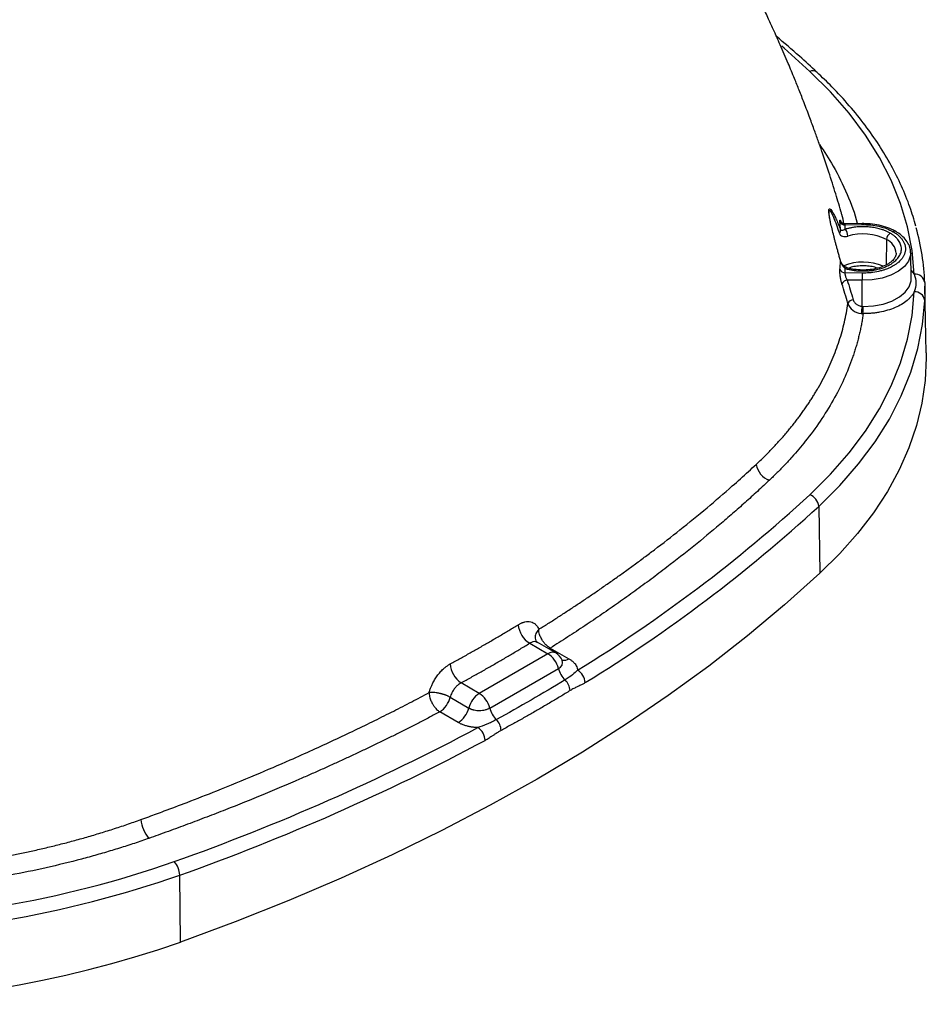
# Model space of a CAD drawing. Header units: millimetres. Extents: x 6 to 1356, y 6 to 1007.
# Tile 20 of 21: x 1153 to 1326, y 677 to 865. Entities that reach past the tile are written whole.
import ezdxf

# ---------------------------------------------------------------- set-up
doc = ezdxf.new("R2010")
doc.units = ezdxf.units.MM
doc.header["$LTSCALE"] = 5

msp = doc.modelspace()

# ---------------------------------------------------------------- linework, layer by layer
for p, q in [((1310.65, 826.169), (1313.941, 826.225)), ((1313.924, 826.408), (1310.69, 826.353)), ((1318.57, 823.377), (1318.497, 818.537)), ((1323.299, 815.933), (1323.194, 820.86)), ((1313.941, 816.972), (1310.65, 817.028)), ((1323.266, 817.474), (1323.875, 816.741)), ((1313.911, 815.593), (1311.066, 815.641)), ((1313.908, 810.617), (1313.911, 815.593)), ((1325.874, 815.162), (1325.874, 814.421)), ((1325.874, 814.421), (1325.874, 811.761)), ((1326.167, 801.738), (1325.895, 814.445)), ((1305.63, 772.428), (1305.86, 759.66)), ((1251.91, 746.471), (1251.599, 746.741)), ((1251.983, 746.397), (1251.882, 746.45)), ((1255.441, 744.432), (1251.891, 746.482)), ((1250.454, 746.297), (1253.941, 744.284)), ((1254.397, 745.373), (1254.081, 745.218)), ((1254.397, 745.373), (1257.941, 743.327)), ((1253.941, 744.284), (1240.832, 736.716)), ((1242.832, 733.928), (1255.941, 741.496)), ((1240.832, 736.716), (1237.345, 738.729)), ((1235.288, 735.974), (1238.832, 733.928)), ((1236.832, 731.141), (1233.288, 733.187)), ((1183.786, 689.188), (1183.643, 702.006))]:
    msp.add_line(p, q)
at = {"flags": 128}
for points in [[(1303.931, 855.491), (1299.016, 859.939), (1298.576, 860.325)], [(1323.875, 816.741), (1323.469, 821.28), (1322.598, 825.797), (1321.265, 830.276), (1319.474, 834.701), (1317.232, 839.058), (1314.547, 843.33), (1311.427, 847.502), (1307.884, 851.561), (1303.931, 855.491)], [(1323.194, 820.857), (1323.164, 820.369), (1322.794, 819.263), (1322.021, 818.228), (1320.88, 817.314), (1319.425, 816.563), (1317.724, 816.01), (1315.857, 815.682), (1313.911, 815.593)], [(1309.825, 819.201), (1309.83, 819.241), (1309.826, 819.274)], [(1314.128, 810.602), (1316.073, 810.717), (1317.93, 811.068), (1319.616, 811.64), (1321.051, 812.406), (1322.171, 813.331), (1322.924, 814.372), (1323.275, 815.482), (1323.299, 815.933)], [(1303.931, 774.641), (1307.884, 778.571), (1311.427, 782.63), (1314.547, 786.802), (1317.232, 791.075), (1319.474, 795.431), (1321.265, 799.856), (1322.598, 804.335), (1323.469, 808.852), (1323.875, 813.391)], [(1305.63, 772.428), (1309.643, 776.417), (1313.239, 780.537), (1316.405, 784.772), (1319.131, 789.108), (1321.407, 793.531), (1323.225, 798.023), (1324.578, 802.569), (1325.462, 807.154), (1325.874, 811.761)], [(1326.167, 801.738), (1326.177, 800.777), (1325.969, 796.448), (1325.344, 792.132), (1324.305, 787.843), (1322.855, 783.594), (1320.999, 779.398), (1318.741, 775.268), (1316.09, 771.217), (1313.053, 767.258), (1309.64, 763.401), (1305.86, 759.66)], [(1305.86, 759.66), (1299.125, 753.623), (1292.05, 747.716), (1284.643, 741.946), (1276.913, 736.32), (1268.867, 730.843), (1260.514, 725.521), (1251.863, 720.36), (1242.923, 715.366), (1233.705, 710.544), (1224.217, 705.899), (1214.471, 701.437), (1204.477, 697.161), (1194.245, 693.076), (1183.786, 689.188)]]:
    msp.add_lwpolyline(points, dxfattribs=at)
for centre, radius, start, end in [((1304.477, 854.31), 1.3, 51.14681, 114.79762), ((1310.556, 827.11), 0.946, 203.31999, 275.71245), ((1308.956, 823.993), 2.235, 1.13002, 37.43857), ((1313.275, 826.255), 0.666, 357.36461, 13.24324), ((1279.633, 813.336), 46.277, 2.26191, 15.38258), ((1309.054, 825.141), 0.774, 312.3021, 4.20696), ((1314.062, 814.559), 9.904, 62.92476, 106.85735), ((1320.108, 823.29), 1.541, 122.65226, 176.77035), ((1320.137, 824.488), 0.48, 64.11193, 127.18373), ((1317.41, 820.593), 3.016, 3.04754, 67.37674), ((1314.095, 809.351), 9.724, 66.69773, 112.22054), ((1310.982, 817.694), 0.294, 82.55424, 149.10854), ((1310.638, 818.057), 1.029, 202.44488, 270.63397), ((1346.712, 815.582), 32.801, 177.57126, 179.98123), ((1324.064, 814.926), 1.825, 7.43672, 95.94728), ((1311.172, 814.453), 1.193, 95.13846, 157.26663), ((1324.01, 811.516), 1.88, 7.49581, 94.12833), ((1312.296, 810.718), 1.177, 94.16076, 156.87745), ((1331.453, 807.989), 17.74, 171.48098, 175.92537), ((1133.585, 810.613), 180.544, 359.55885, 359.99663), ((1297.589, 781.149), 3.971, 190.35286, 249.83966), ((1109.239, 986.384), 287.646, 301.51391, 312.59788), ((1303.037, 772.197), 2.603, 5.09079, 69.91521), ((1109.905, 985.293), 289.172, 301.51391, 312.59788), ((1252.79, 750.175), 4.528, 184.26505, 238.93401), ((1254.816, 743.094), 1.477, 64.9783, 126.33216), ((1251.393, 740.344), 4.692, 14.21453, 57.10045), ((1253.941, 741.834), 3, 24.09345, 60.00269), ((1255.505, 742.657), 1.24, 290.5806, 19.60271), ((1257.019, 744.692), 1.648, 257.77056, 304.05475), ((1240.028, 742.652), 4.752, 183.76125, 235.6246), ((1260.774, 742.793), 5.004, 195.0205, 224.6267), ((1258.071, 738.587), 2.991, 3.5174, 59.41905), ((1255.102, 737.033), 3.082, 4.17684, 46.76854), ((1230.739, 737.127), 4.692, 302.89955, 345.78547), ((1243.381, 732.776), 4.692, 122.89955, 165.78547), ((1238.283, 732.776), 4.692, 14.21453, 57.10045), ((1234.283, 735.081), 4.692, 302.89955, 345.78547), ((1247.665, 735.225), 5.004, 195.0205, 224.6267), ((1241.796, 729.486), 3.205, 2.91566, 43.94486), ((1039.692, 1106.856), 426.891, 289.55653, 298.07257), ((1238.768, 727.574), 3.181, 2.94695, 55.2288), ((1039.989, 1106.404), 429.156, 289.55653, 298.07257), ((1182.229, 713.095), 6.024, 184.45307, 222.27627), ((1114.308, 901.252), 208.177, 270.31846, 289.14693), ((1179.682, 701.897), 3.963, 1.57072, 42.8284), ((1114.334, 901.629), 211.313, 270.31846, 289.14693), ((1112.563, 897.586), 220.232, 251.13132, 288.86868)]:
    msp.add_arc(centre, radius, start, end)
for points, knots in [([(1309.866, 828.801), (1309.497, 830.054), (1308.709, 832.73), (1307.518, 836.423), (1306.463, 839.568), (1305.608, 842.026), (1304.809, 844.263), (1303.893, 846.754), (1302.917, 849.323), (1301.939, 851.821), (1300.927, 854.334), (1299.725, 857.236), (1298.374, 860.381), (1297.078, 863.291), (1295.88, 865.907), (1294.57, 868.694), (1293.059, 871.807), (1291.539, 874.833), (1290.149, 877.521), (1288.84, 879.99), (1287.37, 882.696), (1285.579, 885.898), (1283.579, 889.35), (1281.656, 892.553), (1279.992, 895.246), (1278.416, 897.736), (1276.623, 900.498), (1274.538, 903.614), (1272.392, 906.716), (1270.007, 910.055), (1267.283, 913.741), (1263.874, 918.145), (1260.098, 922.799), (1256.086, 927.6), (1251.705, 932.645), (1247.117, 937.702), (1242.842, 942.2), (1239.1, 945.972), (1235.741, 949.234), (1232.145, 952.592), (1228.538, 955.807), (1224.935, 958.864), (1221.882, 961.336), (1219.535, 963.156), (1217.761, 964.491), (1216.105, 965.712), (1213.375, 967.658), (1209.324, 970.405), (1205.959, 972.415), (1204.079, 973.538)], [0, 0, 0, 0, 0.0216318, 0.0461829, 0.0641887, 0.0764935, 0.0891586, 0.1033558, 0.1202112, 0.134424, 0.1475322, 0.1647753, 0.1860567, 0.20381, 0.2171203, 0.2332242, 0.2542452, 0.2738071, 0.2887224, 0.303817, 0.3195364, 0.3391412, 0.3638119, 0.3847737, 0.4002659, 0.4155794, 0.4329612, 0.4541182, 0.4768616, 0.4946838, 0.5212424, 0.5520986, 0.5850574, 0.6181015, 0.6558188, 0.6947197, 0.7299442, 0.7567069, 0.7811863, 0.8059788, 0.8364331, 0.8594601, 0.882627, 0.9002645, 0.9079586, 0.9191174, 0.9340224, 0.9631424, 1, 1, 1, 1]), ([(1305.293, 855.322), (1304.193, 856.338), (1301.692, 858.648), (1299.05, 860.904), (1297.571, 862.168)], [0, 0, 0, 0, 0.43972943, 1, 1, 1, 1]), ([(1324.191, 825.929), (1323.832, 827.154), (1323.078, 829.731), (1321.486, 833.602), (1319.523, 837.545), (1317.2, 841.422), (1314.537, 845.225), (1311.531, 848.938), (1308.447, 852.31), (1306.26, 854.399), (1305.293, 855.322)], [0, 0, 0, 0, 0.117213, 0.2464967, 0.3760383, 0.5058503, 0.6359215, 0.7662241, 0.8967202, 1, 1, 1, 1]), ([(1305.78, 841.523), (1306.692, 840.161), (1308.777, 837.05), (1311.103, 832.014), (1312.581, 828.319), (1312.974, 826.424), (1312.98, 826.392)], [0, 0, 0, 0, 0.2785013, 0.6359122, 0.9937602, 1, 1, 1, 1]), ([(1307.566, 828.857), (1307.566, 828.859), (1307.567, 828.984), (1307.591, 829.169), (1307.673, 829.273), (1307.788, 829.247), (1307.959, 829.095), (1308.21, 828.74), (1308.545, 828.138), (1308.932, 827.339), (1309.365, 826.355), (1309.667, 825.596), (1309.825, 825.197)], [0, 0, 0, 0, 0.0007585, 0.063696, 0.1267891, 0.186153, 0.2527022, 0.3682125, 0.5031977, 0.6511115, 0.8164821, 1, 1, 1, 1]), ([(1309.825, 819.201), (1309.755, 819.459), (1309.616, 819.963), (1309.411, 820.711), (1309.215, 821.432), (1309.028, 822.127), (1308.849, 822.795), (1308.681, 823.437), (1308.456, 824.307), (1308.192, 825.361), (1307.942, 826.444), (1307.773, 827.258), (1307.68, 827.774), (1307.623, 828.15), (1307.59, 828.42), (1307.569, 828.662), (1307.567, 828.793), (1307.566, 828.857)], [0, 0, 0, 0, 0.0815747, 0.1596795, 0.2343567, 0.305655, 0.3736309, 0.4383497, 0.4998875, 0.635029, 0.7503528, 0.8164357, 0.8754251, 0.9073332, 0.9382117, 0.9695987, 1, 1, 1, 1]), ([(1307.769, 827.336), (1307.728, 827.566), (1307.663, 827.935), (1307.618, 828.363), (1307.605, 828.643), (1307.621, 828.83), (1307.682, 828.964), (1307.933, 828.799), (1308.608, 827.372), (1309.201, 825.651), (1309.574, 824.568)], [0, 0, 0, 0, 0.061644, 0.0993562, 0.1348292, 0.1700931, 0.2078151, 0.2972077, 0.5579774, 1, 1, 1, 1]), ([(1310.437, 826.383), (1310.344, 826.967), (1310.213, 827.775), (1309.922, 828.572), (1309.841, 828.793)], [0, 0, 0, 0, 0.7215477, 1, 1, 1, 1]), ([(1309.687, 826.735), (1309.683, 826.772), (1309.676, 826.844), (1309.672, 826.931), (1309.672, 827.002), (1309.68, 827.071), (1309.701, 827.112), (1309.747, 827.083), (1309.809, 826.982), (1309.886, 826.811), (1309.974, 826.582), (1310.039, 826.387), (1310.072, 826.29)], [0, 0, 0, 0, 0.0627818, 0.1249722, 0.1872307, 0.2502152, 0.3745624, 0.4998739, 0.6241594, 0.7494949, 0.8744322, 1, 1, 1, 1]), ([(1310.73, 825.351), (1310.519, 825.228), (1310.325, 825.141), (1310.009, 825.064), (1309.884, 825.073), (1309.825, 825.197)], [0, 0, 0, 0, 0.5, 0.5, 1, 1, 1, 1]), ([(1310.689, 826.353), (1310.628, 826.355), (1310.507, 826.36), (1310.344, 826.403), (1310.208, 826.458), (1310.112, 826.502), (1310.063, 826.521), (1310.058, 826.504), (1310.056, 826.5)], [0, 0, 0, 0, 0.1754894, 0.3513343, 0.530955, 0.7216063, 0.9328431, 1, 1, 1, 1]), ([(1310.69, 826.351), (1310.689, 826.352), (1310.67, 826.358), (1310.652, 826.332), (1310.637, 826.274), (1310.645, 826.203), (1310.65, 826.169)], [0, 0, 0, 0, 0.0274552, 0.3606015, 0.6837193, 1, 1, 1, 1]), ([(1319.277, 824.587), (1319.195, 824.633), (1319.031, 824.726), (1318.771, 824.855), (1318.502, 824.978), (1318.223, 825.093), (1317.934, 825.201), (1317.582, 825.32), (1317.159, 825.443), (1316.495, 825.603), (1315.625, 825.748), (1314.572, 825.832), (1313.679, 825.827), (1313.011, 825.782), (1312.472, 825.724), (1311.916, 825.639), (1311.309, 825.514), (1310.923, 825.406), (1310.73, 825.351)], [0, 0, 0, 0, 0.03711, 0.07422, 0.11133, 0.14844, 0.18555, 0.2226601, 0.2808373, 0.339016, 0.4558435, 0.5733945, 0.6828422, 0.7443132, 0.791326, 0.8608841, 0.9304432, 1, 1, 1, 1]), ([(1320.346, 824.921), (1320.101, 825.053), (1319.396, 825.433), (1318.061, 825.916), (1316.339, 826.288), (1314.93, 826.412), (1314.125, 826.409), (1313.924, 826.408)], [0, 0, 0, 0, 0.1383502, 0.3976592, 0.656327, 0.9143126, 1, 1, 1, 1]), ([(1313.941, 826.225), (1315.029, 826.243), (1316.124, 826.132), (1318.148, 825.668), (1319.076, 825.316), (1319.846, 824.871)], [0, 0, 0, 0, 0.5, 0.5, 1, 1, 1, 1]), ([(1309.574, 824.568), (1309.68, 824.248), (1309.906, 824.072), (1310.471, 823.912), (1310.816, 823.925), (1311.19, 824.037)], [0, 0, 0, 0, 0.5, 0.5, 1, 1, 1, 1]), ([(1310.73, 817.845), (1310.846, 817.812), (1311.073, 817.746), (1311.418, 817.663), (1311.755, 817.592), (1312.084, 817.533), (1312.403, 817.485), (1312.712, 817.447), (1313.009, 817.417), (1313.293, 817.396), (1313.564, 817.382), (1313.821, 817.373), (1314.064, 817.37), (1314.293, 817.372), (1314.507, 817.377), (1314.707, 817.385), (1314.891, 817.395), (1315.061, 817.407), (1315.216, 817.42), (1315.356, 817.433), (1315.481, 817.447), (1315.592, 817.459), (1315.689, 817.471), (1315.771, 817.482), (1316.041, 817.52), (1316.581, 817.611), (1317.343, 817.797), (1318.111, 818.051), (1318.812, 818.35), (1319.453, 818.699), (1319.962, 819.054), (1320.458, 819.481), (1320.836, 819.912), (1321.126, 820.385), (1321.298, 820.787), (1321.401, 821.197), (1321.434, 821.61), (1321.397, 822.024), (1321.29, 822.433), (1321.114, 822.835), (1320.871, 823.224), (1320.564, 823.598), (1320.194, 823.953), (1319.769, 824.287), (1319.441, 824.487), (1319.277, 824.587)], [0, 0, 0, 0, 0.0186914, 0.0366861, 0.053984, 0.0705851, 0.0864894, 0.1016969, 0.1162076, 0.1300215, 0.1431385, 0.1555587, 0.167282, 0.1783084, 0.1886379, 0.1982706, 0.2072063, 0.2154451, 0.2229869, 0.2298318, 0.2359797, 0.2414306, 0.2461845, 0.2502414, 0.2536012, 0.2863912, 0.3314348, 0.3728137, 0.4141923, 0.4571143, 0.5000362, 0.5292651, 0.5858364, 0.6203489, 0.654862, 0.6893757, 0.7238898, 0.7584041, 0.7929185, 0.827433, 0.8619472, 0.8964612, 0.9309747, 0.9654877, 1, 1, 1, 1]), ([(1319.846, 824.871), (1319.943, 824.814), (1320.136, 824.699), (1320.405, 824.516), (1320.659, 824.326), (1320.895, 824.128), (1321.113, 823.923), (1321.313, 823.713), (1321.493, 823.496), (1321.654, 823.275), (1321.794, 823.049), (1321.914, 822.819), (1322.014, 822.586), (1322.092, 822.35), (1322.149, 822.112), (1322.184, 821.873), (1322.198, 821.633), (1322.19, 821.393), (1322.161, 821.153), (1322.11, 820.915), (1322.038, 820.678), (1321.945, 820.444), (1321.831, 820.214), (1321.696, 819.986), (1321.509, 819.717), (1321.254, 819.412), (1320.912, 819.076), (1320.521, 818.758), (1320.158, 818.511), (1319.67, 818.217), (1319.027, 817.894), (1318.204, 817.584), (1317.186, 817.291), (1316.239, 817.109), (1315.28, 817.009), (1314.612, 816.97), (1314.164, 816.971), (1313.941, 816.972)], [0, 0, 0, 0, 0.02174443, 0.04348886, 0.06523329, 0.08697773, 0.10872216, 0.13046659, 0.15221102, 0.17395545, 0.19569988, 0.21744431, 0.23918875, 0.26093318, 0.28267761, 0.30442204, 0.32616647, 0.3479109, 0.36965534, 0.39139977, 0.4131442, 0.43488863, 0.45663306, 0.47837749, 0.50012192, 0.53534661, 0.57057226, 0.60582893, 0.64108143, 0.65857552, 0.71650656, 0.7744368, 0.81215817, 0.8948125, 0.92987496, 0.96493754, 1, 1, 1, 1]), ([(1323.15, 820.852), (1323.148, 821.102), (1323.141, 821.737), (1322.72, 822.715), (1321.976, 823.722), (1321.13, 824.443), (1320.53, 824.809), (1320.346, 824.921)], [0, 0, 0, 0, 0.1549591, 0.39402, 0.6366591, 0.8891068, 1, 1, 1, 1]), ([(1320.416, 820.753), (1320.417, 820.744), (1320.46, 820.503), (1320.285, 820.077), (1319.801, 819.381), (1318.99, 818.742), (1317.879, 818.189), (1316.552, 817.787), (1315.08, 817.562), (1313.548, 817.536), (1312.122, 817.69), (1311.292, 817.915), (1310.918, 818.017)], [0, 0, 0, 0, 0.005234, 0.1347734, 0.239919, 0.3524084, 0.4627508, 0.573175, 0.6843649, 0.7961083, 0.9079496, 1, 1, 1, 1]), ([(1311.016, 817.987), (1310.867, 818.051), (1310.574, 818.176), (1310.218, 818.53), (1309.956, 818.909), (1309.866, 819.162), (1309.825, 819.275)], [0, 0, 0, 0, 0.28451071, 0.55745543, 0.80106558, 1, 1, 1, 1]), ([(1309.825, 819.201), (1309.884, 818.949), (1310.009, 818.662), (1310.326, 818.172), (1310.521, 817.967), (1310.73, 817.845)], [0, 0, 0, 0, 0.5, 0.5, 1, 1, 1, 1]), ([(1316.832, 817.908), (1316.681, 817.973), (1316.217, 818.173), (1315.257, 818.307), (1314.1, 818.389), (1312.942, 818.307), (1311.982, 818.173), (1311.517, 817.973), (1311.365, 817.907)], [0, 0, 0, 0, 0.09725289, 0.29837304, 0.49983781, 0.700944, 0.90242282, 1, 1, 1, 1]), ([(1310.072, 814.914), (1310.056, 814.968), (1310.023, 815.075), (1309.975, 815.247), (1309.93, 815.425), (1309.873, 815.671), (1309.809, 815.991), (1309.747, 816.377), (1309.702, 816.753), (1309.676, 817.103), (1309.668, 817.42), (1309.681, 817.583), (1309.687, 817.664)], [0, 0, 0, 0, 0.0630259, 0.1253828, 0.1876136, 0.2502653, 0.3755441, 0.5000527, 0.6242801, 0.7495108, 0.8754987, 1, 1, 1, 1]), ([(1310.65, 817.028), (1310.646, 817.002), (1310.64, 816.949), (1310.642, 816.851), (1310.652, 816.743), (1310.672, 816.622), (1310.7, 816.493), (1310.746, 816.331), (1310.819, 816.128), (1310.928, 815.877), (1311.018, 815.724), (1311.066, 815.641)], [0, 0, 0, 0, 0.0797805, 0.1605415, 0.2426552, 0.3264758, 0.4123366, 0.5005475, 0.640803, 0.8071389, 1, 1, 1, 1]), ([(1323.875, 816.741), (1324.06, 816.212), (1324.168, 815.647), (1324.168, 814.5), (1324.06, 813.92), (1323.875, 813.391)], [0, 0, 0, 0, 0.5, 0.5, 1, 1, 1, 1]), ([(1311.066, 815.641), (1311.261, 815.017), (1311.653, 813.769), (1312.024, 812.517), (1312.21, 811.892)], [0, 0, 0, 0, 0.5002056, 1, 1, 1, 1]), ([(1323.875, 813.391), (1323.829, 813.307), (1323.739, 813.141), (1323.58, 812.896), (1323.403, 812.656), (1323.208, 812.422), (1322.995, 812.192), (1322.763, 811.967), (1322.292, 811.553), (1321.489, 810.985), (1320.228, 810.349), (1318.805, 809.838), (1317.525, 809.536), (1316.48, 809.369), (1315.703, 809.283), (1314.916, 809.23), (1314.388, 809.225), (1314.123, 809.223)], [0, 0, 0, 0, 0.0349442, 0.06972, 0.1043968, 0.1390448, 0.1737341, 0.2085346, 0.2435158, 0.3716893, 0.5000196, 0.6281882, 0.7565235, 0.8175487, 0.878219, 0.9389109, 1, 1, 1, 1]), ([(1293.683, 780.435), (1293.952, 780.689), (1294.49, 781.192), (1295.27, 781.953), (1296.028, 782.711), (1296.762, 783.468), (1297.473, 784.223), (1298.16, 784.976), (1298.826, 785.726), (1299.468, 786.474), (1300.089, 787.218), (1300.689, 787.96), (1301.268, 788.698), (1301.825, 789.432), (1302.363, 790.162), (1302.88, 790.888), (1303.378, 791.609), (1303.856, 792.326), (1304.315, 793.038), (1304.756, 793.744), (1305.179, 794.446), (1305.793, 795.501), (1306.565, 796.915), (1307.446, 798.696), (1308.239, 800.481), (1308.946, 802.267), (1309.567, 804.054), (1310.105, 805.84), (1310.559, 807.623), (1310.936, 809.402), (1311.121, 810.588), (1311.213, 811.18)], [0, 0, 0, 0, 0.02737568, 0.05450305, 0.08138091, 0.10800805, 0.13438335, 0.1605057, 0.18637403, 0.21198732, 0.23734458, 0.26244489, 0.28728734, 0.31187108, 0.3361953, 0.36025924, 0.38406217, 0.40760341, 0.43088233, 0.4538983, 0.47665078, 0.49913924, 0.55613384, 0.61280381, 0.66914499, 0.72515224, 0.78082033, 0.83614406, 0.89111841, 0.94573856, 1, 1, 1, 1]), ([(1311.213, 811.18), (1311.357, 810.692), (1311.681, 810.241), (1312.582, 809.556), (1313.154, 809.326), (1313.757, 809.249)], [0, 0, 0, 0, 0.5, 0.5, 1, 1, 1, 1]), ([(1312.21, 811.892), (1312.228, 811.838), (1312.264, 811.731), (1312.342, 811.576), (1312.453, 811.403), (1312.608, 811.219), (1312.818, 811.036), (1313.058, 810.88), (1313.324, 810.757), (1313.609, 810.663), (1313.809, 810.632), (1313.908, 810.617)], [0, 0, 0, 0, 0.08311, 0.1661916, 0.2500983, 0.3747584, 0.4992912, 0.6234933, 0.749007, 0.8747403, 1, 1, 1, 1]), ([(1313.908, 810.617), (1313.945, 810.612), (1314.018, 810.604), (1314.092, 810.603), (1314.128, 810.602)], [0, 0, 0, 0, 0.5000222, 1, 1, 1, 1]), ([(1314.123, 809.223), (1314.077, 808.91), (1313.985, 808.286), (1313.821, 807.352), (1313.637, 806.418), (1313.432, 805.487), (1313.206, 804.557), (1312.96, 803.629), (1312.692, 802.703), (1312.404, 801.778), (1311.735, 799.78), (1310.516, 796.729), (1308.457, 792.68), (1305.995, 788.711), (1303.709, 785.609), (1301.833, 783.324), (1300.521, 781.817), (1299.149, 780.331), (1297.722, 778.864), (1296.721, 777.902), (1296.22, 777.422)], [0, 0, 0, 0, 0.0278569, 0.0556979, 0.0835277, 0.1113508, 0.1391719, 0.1669958, 0.194827, 0.2226702, 0.2505301, 0.3757737, 0.5008646, 0.625549, 0.7503945, 0.8004301, 0.8503811, 0.9002749, 0.9501388, 1, 1, 1, 1]), ([(1252.188, 748.942), (1252.77, 749.307), (1253.945, 750.046), (1255.708, 751.175), (1257.491, 752.332), (1259.292, 753.519), (1261.111, 754.737), (1262.948, 755.985), (1264.801, 757.265), (1266.669, 758.577), (1268.552, 759.922), (1270.448, 761.299), (1272.358, 762.711), (1275.285, 764.913), (1279.319, 768.049), (1284.284, 772.104), (1288.621, 775.839), (1291.709, 778.612), (1293.2, 779.99), (1293.683, 780.435)], [0, 0, 0, 0, 0.0374748, 0.0756996, 0.1146779, 0.1544138, 0.1949117, 0.2361763, 0.278213, 0.3210273, 0.3646256, 0.4090143, 0.4542006, 0.5001926, 0.6191802, 0.7500587, 0.8766179, 0.9601004, 1, 1, 1, 1]), ([(1296.22, 777.422), (1295.865, 777.088), (1295.104, 776.372), (1293.561, 774.95), (1291.584, 773.16), (1289.199, 771.057), (1285.965, 768.277), (1281.818, 764.847), (1277.404, 761.375), (1273.629, 758.522), (1270.549, 756.259), (1267.42, 754.025), (1264.241, 751.819), (1261.012, 749.641), (1257.736, 747.489), (1255.51, 746.078), (1254.397, 745.373)], [0, 0, 0, 0, 0.0292779, 0.0626571, 0.125251, 0.1877727, 0.2502868, 0.3752618, 0.4999941, 0.5717048, 0.6432987, 0.7147896, 0.7861912, 0.8575176, 0.9287825, 1, 1, 1, 1]), ([(1248.275, 749.839), (1248.346, 749.88), (1248.486, 749.963), (1248.696, 750.071), (1248.904, 750.166), (1249.111, 750.247), (1249.317, 750.314), (1249.654, 750.402), (1250.113, 750.46), (1250.661, 750.403), (1251.156, 750.22), (1251.537, 749.946), (1251.82, 749.631), (1252.029, 749.315), (1252.135, 749.066), (1252.188, 748.942)], [0, 0, 0, 0, 0.0420335, 0.0838396, 0.1255334, 0.1672309, 0.2090477, 0.2510982, 0.3759439, 0.5007792, 0.6255856, 0.7503747, 0.833707, 0.9166229, 1, 1, 1, 1]), ([(1235.286, 742.34), (1235.92, 742.689), (1237.189, 743.386), (1239.074, 744.442), (1240.945, 745.505), (1242.801, 746.577), (1244.642, 747.656), (1246.468, 748.743), (1247.673, 749.473), (1248.275, 749.839)], [0, 0, 0, 0, 0.1428569, 0.2857069, 0.4285641, 0.5714359, 0.7142931, 0.8571431, 1, 1, 1, 1]), ([(1252.188, 748.942), (1251.987, 748.68), (1251.57, 748.137), (1251.416, 747.337), (1251.566, 746.903), (1251.622, 746.743)], [0, 0, 0, 0, 0.3690444, 0.7665784, 1, 1, 1, 1]), ([(1254.397, 745.373), (1254.338, 745.406), (1254.225, 745.469), (1254.064, 745.576), (1253.921, 745.681), (1253.796, 745.783), (1253.689, 745.877), (1253.468, 746.083), (1253.175, 746.409), (1252.791, 746.962), (1252.525, 747.481), (1252.331, 748.019), (1252.241, 748.393), (1252.203, 748.678), (1252.191, 748.831), (1252.189, 748.905), (1252.188, 748.942)], [0, 0, 0, 0, 0.0520528, 0.0993207, 0.1418029, 0.1794987, 0.2124078, 0.2405299, 0.3852862, 0.5001542, 0.674317, 0.7596411, 0.8831522, 0.9425104, 0.9714997, 1, 1, 1, 1]), ([(1251.882, 746.45), (1251.8, 746.502), (1251.575, 746.644), (1251.076, 746.621), (1250.666, 746.407), (1250.454, 746.297)], [0, 0, 0, 0, 0.215418, 0.5957017, 1, 1, 1, 1]), ([(1237.345, 738.729), (1237.985, 739.08), (1239.266, 739.782), (1241.168, 740.846), (1243.056, 741.919), (1244.929, 743), (1246.787, 744.09), (1248.63, 745.188), (1249.846, 745.927), (1250.454, 746.297)], [0, 0, 0, 0, 0.1428804, 0.2857376, 0.4285807, 0.5714193, 0.7142624, 0.8571196, 1, 1, 1, 1]), ([(1256.727, 742.969), (1256.729, 742.967), (1256.763, 742.937), (1256.717, 743.015), (1256.674, 743.087)], [0, 0, 0, 0, 0.077616, 1, 1, 1, 1]), ([(1257.941, 743.327), (1258.023, 743.278), (1258.185, 743.181), (1258.407, 743.026), (1258.613, 742.864), (1258.801, 742.694), (1258.971, 742.518), (1259.172, 742.274), (1259.374, 741.958), (1259.538, 741.565), (1259.574, 741.297), (1259.593, 741.162)], [0, 0, 0, 0, 0.083816, 0.1670194, 0.2499291, 0.3328674, 0.4161563, 0.5001139, 0.6670598, 0.8328271, 1, 1, 1, 1]), ([(1231.259, 736.86), (1231.284, 736.952), (1231.334, 737.138), (1231.421, 737.416), (1231.519, 737.694), (1231.626, 737.971), (1231.743, 738.248), (1231.954, 738.705), (1232.292, 739.333), (1232.799, 740.094), (1233.364, 740.793), (1233.91, 741.344), (1234.407, 741.764), (1234.843, 742.083), (1235.138, 742.254), (1235.286, 742.34)], [0, 0, 0, 0, 0.04188719, 0.08355435, 0.12511159, 0.1666695, 0.20833827, 0.2502269, 0.37513034, 0.50018763, 0.62503073, 0.75007534, 0.83350151, 0.91650491, 1, 1, 1, 1]), ([(1259.593, 741.162), (1259.316, 740.872), (1259.019, 740.589), (1258.264, 739.967), (1257.791, 739.624), (1257.213, 739.278)], [0, 0, 0, 0, 0.5, 0.5, 1, 1, 1, 1]), ([(1237.345, 738.729), (1237.284, 738.696), (1237.164, 738.631), (1236.987, 738.515), (1236.816, 738.387), (1236.651, 738.247), (1236.493, 738.098), (1236.343, 737.941), (1236.201, 737.776), (1236.023, 737.549), (1235.817, 737.243), (1235.6, 736.846), (1235.413, 736.417), (1235.33, 736.124), (1235.288, 735.974)], [0, 0, 0, 0, 0.0658702, 0.1307763, 0.1947192, 0.2577002, 0.3197204, 0.3807809, 0.4408831, 0.5000282, 0.6176299, 0.740154, 0.8676084, 1, 1, 1, 1]), ([(1258.176, 737.257), (1257.562, 736.881), (1256.336, 736.128), (1254.479, 735.015), (1252.61, 733.915), (1250.727, 732.828), (1248.83, 731.754), (1246.922, 730.693), (1245.638, 729.997), (1244.997, 729.649)], [0, 0, 0, 0, 0.1428594, 0.2857165, 0.4285723, 0.5714277, 0.7142835, 0.8571406, 1, 1, 1, 1]), ([(1261.056, 738.771), (1260.982, 738.726), (1260.828, 738.632), (1260.589, 738.499), (1260.322, 738.358), (1259.997, 738.197), (1259.625, 738.019), (1259.247, 737.839), (1258.881, 737.656), (1258.533, 737.471), (1258.291, 737.326), (1258.176, 737.257)], [0, 0, 0, 0, 0.0774143, 0.1607272, 0.250003, 0.3561784, 0.499985, 0.6395539, 0.7499459, 0.880918, 1, 1, 1, 1]), ([(1176.223, 712.627), (1176.729, 712.811), (1178.224, 713.353), (1181.168, 714.438), (1185.507, 716.077), (1191.341, 718.361), (1197.924, 721.058), (1204.01, 723.677), (1209.005, 725.909), (1213.121, 727.804), (1217.066, 729.673), (1220.844, 731.512), (1224.46, 733.322), (1227.923, 735.096), (1230.159, 736.278), (1231.259, 736.86)], [0, 0, 0, 0, 0.0258486, 0.0762829, 0.1511176, 0.2501128, 0.3810983, 0.500192, 0.5784714, 0.6544052, 0.7280292, 0.7993751, 0.8684703, 0.9353385, 1, 1, 1, 1]), ([(1235.288, 735.974), (1235.228, 736.007), (1235.111, 736.072), (1234.925, 736.163), (1234.74, 736.247), (1234.557, 736.323), (1234.379, 736.391), (1234.207, 736.452), (1234.043, 736.507), (1233.888, 736.555), (1233.743, 736.597), (1233.608, 736.633), (1233.485, 736.665), (1233.373, 736.692), (1233.078, 736.758), (1232.66, 736.832), (1232.12, 736.887), (1231.737, 736.895), (1231.477, 736.883), (1231.345, 736.87), (1231.283, 736.862), (1231.259, 736.86)], [0, 0, 0, 0, 0.0543099, 0.1059828, 0.1550184, 0.2014167, 0.2451773, 0.2863002, 0.324785, 0.3606318, 0.3938403, 0.4244104, 0.452342, 0.477635, 0.5002892, 0.6509741, 0.7594328, 0.8829395, 0.9423755, 0.9780753, 1, 1, 1, 1]), ([(1231.259, 736.86), (1231.26, 736.823), (1231.262, 736.749), (1231.273, 736.595), (1231.307, 736.309), (1231.391, 735.93), (1231.569, 735.384), (1231.813, 734.851), (1232.166, 734.281), (1232.5, 733.859), (1232.887, 733.469), (1233.139, 733.291), (1233.288, 733.187)], [0, 0, 0, 0, 0.0285099, 0.057509, 0.1168872, 0.24044, 0.3257928, 0.5000144, 0.6148997, 0.7597263, 0.8583871, 1, 1, 1, 1]), ([(1238.832, 733.928), (1238.883, 733.9), (1238.984, 733.843), (1239.148, 733.768), (1239.316, 733.701), (1239.488, 733.643), (1239.663, 733.594), (1239.949, 733.526), (1240.338, 733.466), (1240.888, 733.44), (1241.431, 733.477), (1241.895, 733.564), (1242.22, 733.657), (1242.453, 733.742), (1242.655, 733.83), (1242.773, 733.896), (1242.832, 733.928)], [0, 0, 0, 0, 0.0479617, 0.0948701, 0.1407551, 0.1856453, 0.2295668, 0.2725419, 0.3942141, 0.5001142, 0.6443513, 0.7598865, 0.8282398, 0.8897048, 0.9455175, 1, 1, 1, 1]), ([(1233.288, 733.187), (1232.631, 732.84), (1231.318, 732.147), (1229.33, 731.118), (1227.329, 730.097), (1225.314, 729.084), (1223.285, 728.079), (1221.241, 727.083), (1219.183, 726.094), (1217.112, 725.115), (1215.025, 724.143), (1212.925, 723.18), (1210.811, 722.225), (1208.682, 721.278), (1204.949, 719.643), (1199.555, 717.357), (1193.614, 714.964), (1188.798, 713.096), (1185.155, 711.719), (1182.053, 710.578), (1179.59, 709.687), (1178.351, 709.248), (1177.772, 709.043)], [0, 0, 0, 0, 0.03833861, 0.07668983, 0.11505584, 0.15343882, 0.19184094, 0.23026439, 0.26871132, 0.30718392, 0.34568434, 0.38421474, 0.42277727, 0.46137408, 0.50000731, 0.62470854, 0.7497139, 0.81219709, 0.87474931, 0.93734303, 0.97070888, 1, 1, 1, 1]), ([(1244.103, 731.71), (1243.81, 731.546), (1243.497, 731.386), (1242.867, 731.084), (1242.552, 730.943), (1241.64, 730.556), (1241.083, 730.347), (1240.582, 730.187)], [0, 0, 0, 0, 0.25, 0.25, 0.5, 0.5, 1, 1, 1, 1]), ([(1240.582, 730.187), (1240.465, 730.192), (1240.232, 730.2), (1239.886, 730.228), (1239.545, 730.267), (1239.208, 730.319), (1238.876, 730.383), (1238.443, 730.484), (1237.925, 730.639), (1237.343, 730.865), (1237.003, 731.049), (1236.832, 731.141)], [0, 0, 0, 0, 0.083816, 0.1670194, 0.2499291, 0.3328674, 0.4161563, 0.5001139, 0.6670598, 0.8328271, 1, 1, 1, 1]), ([(1244.997, 729.649), (1244.917, 729.605), (1244.753, 729.515), (1244.499, 729.364), (1244.213, 729.185), (1243.869, 728.961), (1243.471, 728.693), (1243.075, 728.427), (1242.687, 728.174), (1242.323, 727.948), (1242.066, 727.806), (1241.945, 727.738)], [0, 0, 0, 0, 0.077991, 0.1613229, 0.2500646, 0.3602686, 0.5000254, 0.6436583, 0.7500071, 0.8815678, 1, 1, 1, 1]), ([(1122.525, 702.252), (1123.066, 702.28), (1124.151, 702.335), (1125.778, 702.435), (1127.408, 702.547), (1129.041, 702.673), (1130.677, 702.812), (1132.315, 702.964), (1133.955, 703.13), (1135.596, 703.311), (1137.238, 703.505), (1138.881, 703.713), (1140.524, 703.935), (1142.167, 704.171), (1143.81, 704.422), (1145.451, 704.687), (1147.09, 704.966), (1148.728, 705.26), (1150.638, 705.621), (1152.833, 706.06), (1155.322, 706.594), (1157.847, 707.173), (1160.404, 707.799), (1162.991, 708.472), (1165.605, 709.196), (1168.241, 709.972), (1170.896, 710.802), (1173.568, 711.684), (1175.332, 712.311), (1176.223, 712.627)], [0, 0, 0, 0, 0.0285927, 0.0572857, 0.0860782, 0.1149696, 0.1439593, 0.1730465, 0.2022306, 0.2315107, 0.2608861, 0.2903561, 0.3199199, 0.3495767, 0.3793257, 0.4091663, 0.4390976, 0.4691192, 0.4992304, 0.5446061, 0.5910421, 0.6385338, 0.6870758, 0.7366622, 0.7872862, 0.8389404, 0.8916167, 0.9453064, 1, 1, 1, 1]), ([(1177.772, 709.043), (1177.309, 708.881), (1176.384, 708.558), (1174.983, 708.087), (1173.572, 707.625), (1172.15, 707.174), (1170.717, 706.734), (1169.274, 706.304), (1167.82, 705.885), (1166.355, 705.476), (1163.165, 704.615), (1158.18, 703.391), (1151.299, 701.97), (1144.284, 700.784), (1138.584, 700.026), (1134.273, 699.559), (1131.391, 699.286), (1128.498, 699.053), (1125.596, 698.856), (1123.656, 698.757), (1122.685, 698.708)], [0, 0, 0, 0, 0.0277451, 0.0554891, 0.0832365, 0.1109923, 0.138761, 0.1665475, 0.1943563, 0.2221921, 0.2500597, 0.3750967, 0.5000459, 0.6249504, 0.7500847, 0.8000853, 0.8500502, 0.9000062, 0.9499805, 1, 1, 1, 1])]:
    msp.add_open_spline(points, degree=3, knots=knots)
for points in [[(1309.825, 825.197), (1309.789, 825.71), (1309.742, 826.223), (1309.687, 826.735)], [(1310.73, 825.351), (1310.706, 825.624), (1310.679, 825.896), (1310.65, 826.169)], [(1309.687, 817.664), (1309.742, 818.176), (1309.789, 818.688), (1309.825, 819.201)], [(1310.65, 817.028), (1310.679, 817.3), (1310.706, 817.573), (1310.73, 817.845)], [(1311.213, 811.18), (1310.846, 812.426), (1310.465, 813.671), (1310.072, 814.914)], [(1313.757, 809.249), (1313.879, 809.234), (1314.001, 809.225), (1314.123, 809.223)], [(1257.213, 739.278), (1252.913, 736.694), (1248.538, 734.168), (1244.103, 731.71)]]:
    msp.add_open_spline(points, degree=3)

doc.saveas('drawing.dxf')
